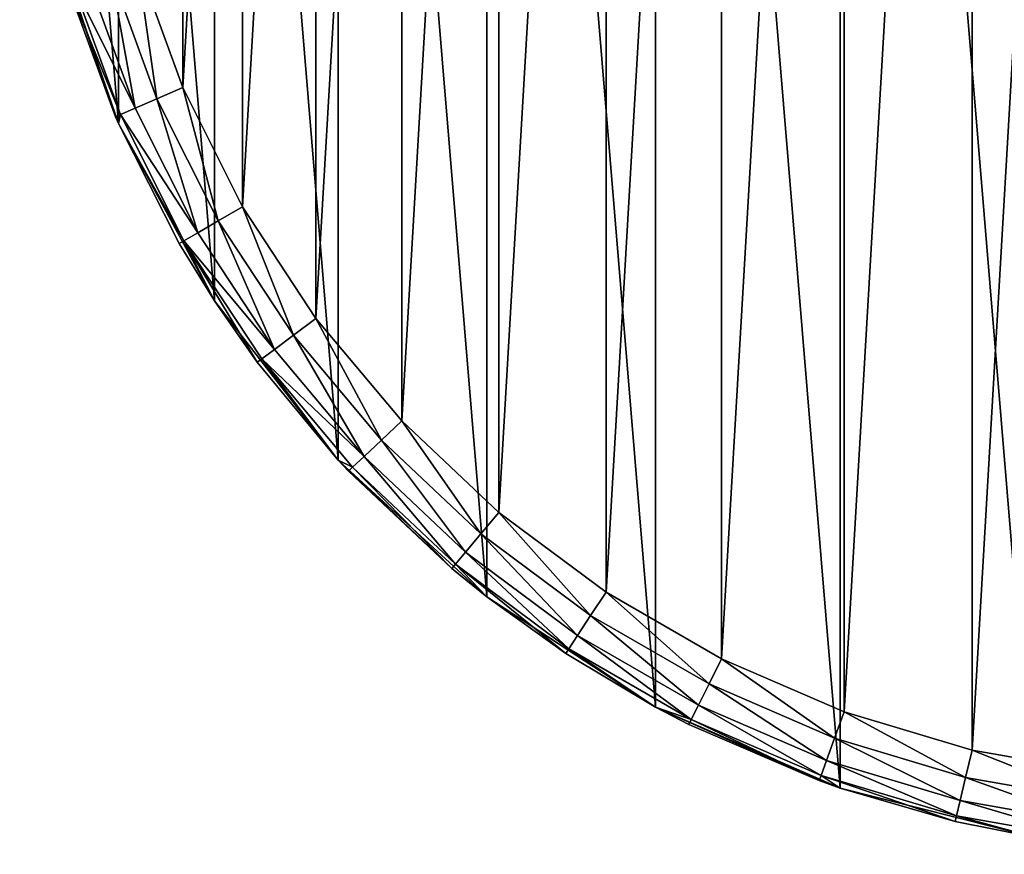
# Model space of a CAD drawing. Header units: millimetres. Extents: x 0 to 1220, y 0 to 506.
# Tile 144 of 256: x 519 to 559, y 274 to 308. Entities that reach past the tile are written whole.
import ezdxf

# ---------------------------------------------------------------- set-up
doc = ezdxf.new("R2010")
doc.units = ezdxf.units.MM
doc.header["$LTSCALE"] = 25.4
doc.layers.get('0').update_dxf_attribs({"true_color": 0xff5454})

# ---------------------------------------------------------------- blocks, each defined once
blk = doc.blocks.new('TWIG-VI-9138.STL')
at = {"color": 0}
mesh = blk.add_polyface(dxfattribs=at)
corners = [(-53.099, 326.541, 727.286), (-54.459, 342.944, 727.286), (-54.459, 334.686, 727.286), (-53.099, 351.09, 727.286), (-50.418, 318.731, 727.286), (-50.418, 358.9, 727.286), (-46.488, 311.468, 727.286), (-46.488, 366.163, 727.286), (-41.416, 304.951, 727.286), (-41.416, 372.679, 727.286), (-35.34, 299.358, 727.286), (-35.34, 378.272, 727.286), (-28.427, 294.842, 727.286), (-28.427, 382.789, 727.286), (-20.864, 291.525, 727.286), (-20.864, 386.106, 727.286), (-12.859, 289.497, 727.286), (-12.859, 388.133, 727.286), (-4.629, 288.815, 727.286), (-4.629, 388.815, 727.286), (3.6, 289.497, 727.286), (3.6, 388.133, 727.286), (11.606, 291.525, 727.286), (11.606, 386.106, 727.286), (19.168, 294.842, 727.286), (19.168, 382.789, 727.286), (26.081, 299.358, 727.286), (26.081, 378.272, 727.286), (32.157, 304.951, 727.286), (32.157, 372.679, 727.286), (37.229, 311.468, 727.286), (37.229, 366.163, 727.286), (41.159, 318.731, 727.286), (41.159, 358.9, 727.286), (43.841, 326.541, 727.286), (43.841, 351.09, 727.286), (45.2, 334.686, 727.286), (45.2, 342.944, 727.286)]
mesh.append_faces([[corners[k] for k in face] for face in [(0, 1, 2), (35, 36, 37)]], dxfattribs={"vtx0": -1, "color": 0})
mesh.append_faces([[corners[k] for k in face] for face in [(1, 0, 3), (3, 4, 5), (5, 6, 7), (7, 8, 9), (9, 10, 11), (11, 12, 13), (13, 14, 15), (15, 16, 17), (17, 18, 19), (19, 20, 21), (21, 22, 23), (23, 24, 25), (25, 26, 27), (27, 28, 29), (29, 30, 31), (31, 32, 33), (33, 34, 35)]], dxfattribs={"vtx0": -1, "vtx1": -1, "color": 0})
mesh.append_faces([[corners[k] for k in face] for face in [(3, 0, 4), (5, 4, 6), (7, 6, 8), (9, 8, 10), (11, 10, 12), (13, 12, 14), (15, 14, 16), (17, 16, 18), (19, 18, 20), (21, 20, 22), (23, 22, 24), (25, 24, 26), (27, 26, 28), (29, 28, 30), (31, 30, 32), (33, 32, 34), (35, 34, 36)]], dxfattribs={"vtx0": -1, "vtx2": -1, "color": 0})
mesh = blk.add_polyface(dxfattribs=at)
corners = [(-50.915, 346.977, 702.736), (-51.55, 336.083, 702.736), (-51.55, 341.548, 702.736), (-50.915, 330.654, 702.736), (-49.655, 352.295, 702.736), (-49.655, 325.336, 702.736), (-47.786, 357.431, 702.736), (-47.786, 320.2, 702.736), (-45.333, 362.315, 702.736), (-45.333, 315.315, 702.736), (-42.329, 366.882, 702.736), (-42.329, 310.749, 702.736), (-38.816, 371.069, 702.736), (-38.816, 306.562, 702.736), (-34.84, 374.819, 702.736), (-34.84, 302.811, 702.736), (-30.456, 378.083, 702.736), (-30.456, 299.547, 702.736), (-25.723, 380.816, 702.736), (-25.723, 296.815, 702.736), (-20.704, 382.981, 702.736), (-20.704, 294.65, 702.736), (-15.468, 384.548, 702.736), (-15.468, 293.082, 702.736), (-10.086, 385.498, 702.736), (-10.086, 292.133, 702.736), (-4.629, 385.815, 702.736), (-4.629, 291.815, 702.736), (0.827, 385.498, 702.736), (0.827, 292.133, 702.736), (6.21, 384.548, 702.736), (6.21, 293.082, 702.736), (11.446, 382.981, 702.736), (11.446, 294.65, 702.736), (16.464, 380.816, 702.736), (16.464, 296.815, 702.736), (21.197, 378.083, 702.736), (21.197, 299.547, 702.736), (25.582, 374.819, 702.736), (25.582, 302.811, 702.736), (29.557, 371.069, 702.736), (29.557, 306.562, 702.736), (33.07, 366.882, 702.736), (33.07, 310.749, 702.736), (36.074, 362.315, 702.736), (36.074, 315.315, 702.736), (38.527, 357.431, 702.736), (38.527, 320.2, 702.736), (40.396, 352.295, 702.736), (40.396, 325.336, 702.736), (41.657, 346.977, 702.736), (41.657, 330.654, 702.736), (42.291, 341.548, 702.736), (42.291, 336.083, 702.736)]
mesh.append_faces([[corners[k] for k in face] for face in [(0, 1, 2), (51, 52, 53)]], dxfattribs={"vtx0": -1, "color": 0})
mesh.append_faces([[corners[k] for k in face] for face in [(1, 0, 3), (3, 4, 5), (5, 6, 7), (7, 8, 9), (9, 10, 11), (11, 12, 13), (13, 14, 15), (15, 16, 17), (17, 18, 19), (19, 20, 21), (21, 22, 23), (23, 24, 25), (25, 26, 27), (27, 28, 29), (29, 30, 31), (31, 32, 33), (33, 34, 35), (35, 36, 37), (37, 38, 39), (39, 40, 41), (41, 42, 43), (43, 44, 45), (45, 46, 47), (47, 48, 49), (49, 50, 51)]], dxfattribs={"vtx0": -1, "vtx1": -1, "color": 0})
mesh.append_faces([[corners[k] for k in face] for face in [(3, 0, 4), (5, 4, 6), (7, 6, 8), (9, 8, 10), (11, 10, 12), (13, 12, 14), (15, 14, 16), (17, 16, 18), (19, 18, 20), (21, 20, 22), (23, 22, 24), (25, 24, 26), (27, 26, 28), (29, 28, 30), (31, 30, 32), (33, 32, 34), (35, 34, 36), (37, 36, 38), (39, 38, 40), (41, 40, 42), (43, 42, 44), (45, 44, 46), (47, 46, 48), (49, 48, 50), (51, 50, 52)]], dxfattribs={"vtx0": -1, "vtx2": -1, "color": 0})
mesh = blk.add_polyface(dxfattribs=at)
corners = [(-53.099, 326.541, 727.286), (-52.529, 324.475, 705.736), (-50.54, 319.011, 705.736)]
mesh.append_faces([[corners[k] for k in face] for face in [(0, 1, 2)]], dxfattribs={"color": 0})
mesh = blk.add_polyface(dxfattribs=at)
corners = [(-53.099, 326.541, 727.286), (-50.54, 319.011, 705.736), (-50.418, 318.731, 727.286)]
mesh.append_faces([[corners[k] for k in face] for face in [(0, 1, 2)]], dxfattribs={"color": 0})
mesh = blk.add_polyface(dxfattribs=at)
corners = [(-49.655, 325.336, 702.736), (-48.84, 319.745, 702.964), (-50.755, 325.006, 702.964), (-47.786, 320.2, 702.736)]
mesh.append_faces([[corners[k] for k in face] for face in [(0, 1, 2), (1, 0, 3)]], dxfattribs={"vtx0": -1, "color": 0})
mesh = blk.add_polyface(dxfattribs=at)
corners = [(-50.755, 325.006, 702.964), (-49.733, 319.359, 703.615), (-51.687, 324.727, 703.615), (-48.84, 319.745, 702.964)]
mesh.append_faces([[corners[k] for k in face] for face in [(0, 1, 2), (1, 0, 3)]], dxfattribs={"vtx0": -1, "color": 0})
mesh = blk.add_polyface(dxfattribs=at)
corners = [(-52.529, 324.475, 705.736), (-50.331, 319.102, 704.588), (-50.54, 319.011, 705.736), (-52.31, 324.541, 704.588)]
mesh.append_faces([[corners[k] for k in face] for face in [(0, 1, 2), (1, 0, 3)]], dxfattribs={"vtx0": -1, "color": 0})
mesh = blk.add_polyface(dxfattribs=at)
corners = [(-52.31, 324.541, 704.588), (-49.733, 319.359, 703.615), (-50.331, 319.102, 704.588), (-51.687, 324.727, 703.615)]
mesh.append_faces([[corners[k] for k in face] for face in [(0, 1, 2), (1, 0, 3)]], dxfattribs={"vtx0": -1, "color": 0})
mesh = blk.add_polyface(dxfattribs=at)
corners = [(-47.786, 320.2, 702.736), (-46.327, 314.741, 702.964), (-48.84, 319.745, 702.964), (-45.333, 315.315, 702.736)]
mesh.append_faces([[corners[k] for k in face] for face in [(0, 1, 2), (1, 0, 3)]], dxfattribs={"vtx0": -1, "color": 0})
mesh = blk.add_polyface(dxfattribs=at)
corners = [(-48.84, 319.745, 702.964), (-47.17, 314.255, 703.615), (-49.733, 319.359, 703.615), (-46.327, 314.741, 702.964)]
mesh.append_faces([[corners[k] for k in face] for face in [(0, 1, 2), (1, 0, 3)]], dxfattribs={"vtx0": -1, "color": 0})
mesh = blk.add_polyface(dxfattribs=at)
corners = [(-50.331, 319.102, 704.588), (-47.17, 314.255, 703.615), (-47.733, 313.93, 704.588), (-49.733, 319.359, 703.615)]
mesh.append_faces([[corners[k] for k in face] for face in [(0, 1, 2), (1, 0, 3)]], dxfattribs={"vtx0": -1, "color": 0})
mesh = blk.add_polyface(dxfattribs=at)
corners = [(-50.331, 319.102, 704.588), (-50.418, 318.731, 705.736), (-50.54, 319.011, 705.736)]
mesh.append_faces([[corners[k] for k in face] for face in [(0, 1, 2)]], dxfattribs={"color": 0})
mesh = blk.add_polyface(dxfattribs=at)
corners = [(-50.54, 319.011, 705.736), (-50.418, 318.731, 705.736), (-50.418, 318.731, 727.286)]
mesh.append_faces([[corners[k] for k in face] for face in [(0, 1, 2)]], dxfattribs={"color": 0})
mesh = blk.add_polyface(dxfattribs=at)
corners = [(-50.331, 319.102, 704.588), (-47.733, 313.93, 704.588), (-50.418, 318.731, 705.736)]
mesh.append_faces([[corners[k] for k in face] for face in [(0, 1, 2)]], dxfattribs={"color": 0})
mesh = blk.add_polyface(dxfattribs=at)
corners = [(-50.418, 318.731, 705.736), (-47.931, 313.815, 705.736), (-50.418, 318.731, 727.286)]
mesh.append_faces([[corners[k] for k in face] for face in [(0, 1, 2)]], dxfattribs={"color": 0})
mesh = blk.add_polyface(dxfattribs=at)
corners = [(-50.418, 318.731, 727.286), (-47.931, 313.815, 705.736), (-46.488, 311.468, 727.286)]
mesh.append_faces([[corners[k] for k in face] for face in [(0, 1, 2)]], dxfattribs={"color": 0})
mesh = blk.add_polyface(dxfattribs=at)
corners = [(-50.418, 318.731, 705.736), (-47.733, 313.93, 704.588), (-47.931, 313.815, 705.736)]
mesh.append_faces([[corners[k] for k in face] for face in [(0, 1, 2)]], dxfattribs={"color": 0})
mesh = blk.add_polyface(dxfattribs=at)
corners = [(-45.333, 315.315, 702.736), (-43.25, 310.063, 702.964), (-46.327, 314.741, 702.964), (-42.329, 310.749, 702.736)]
mesh.append_faces([[corners[k] for k in face] for face in [(0, 1, 2), (1, 0, 3)]], dxfattribs={"vtx0": -1, "color": 0})
mesh = blk.add_polyface(dxfattribs=at)
corners = [(-46.327, 314.741, 702.964), (-44.031, 309.482, 703.615), (-47.17, 314.255, 703.615), (-43.25, 310.063, 702.964)]
mesh.append_faces([[corners[k] for k in face] for face in [(0, 1, 2), (1, 0, 3)]], dxfattribs={"vtx0": -1, "color": 0})
mesh = blk.add_polyface(dxfattribs=at)
corners = [(-47.733, 313.93, 704.588), (-44.031, 309.482, 703.615), (-44.552, 309.094, 704.588), (-47.17, 314.255, 703.615)]
mesh.append_faces([[corners[k] for k in face] for face in [(0, 1, 2), (1, 0, 3)]], dxfattribs={"vtx0": -1, "color": 0})
mesh = blk.add_polyface(dxfattribs=at)
corners = [(-47.733, 313.93, 704.588), (-46.488, 311.468, 705.736), (-47.931, 313.815, 705.736)]
mesh.append_faces([[corners[k] for k in face] for face in [(0, 1, 2)]], dxfattribs={"color": 0})
mesh = blk.add_polyface(dxfattribs=at)
corners = [(-47.931, 313.815, 705.736), (-46.488, 311.468, 705.736), (-46.488, 311.468, 727.286)]
mesh.append_faces([[corners[k] for k in face] for face in [(0, 1, 2)]], dxfattribs={"color": 0})
mesh = blk.add_polyface(dxfattribs=at)
corners = [(-47.733, 313.93, 704.588), (-44.552, 309.094, 704.588), (-44.736, 308.957, 705.736)]
mesh.append_faces([[corners[k] for k in face] for face in [(0, 1, 2)]], dxfattribs={"color": 0})
mesh = blk.add_polyface(dxfattribs=at)
corners = [(-47.733, 313.93, 704.588), (-44.736, 308.957, 705.736), (-46.488, 311.468, 705.736)]
mesh.append_faces([[corners[k] for k in face] for face in [(0, 1, 2)]], dxfattribs={"color": 0})
mesh = blk.add_polyface(dxfattribs=at)
corners = [(-46.488, 311.468, 727.286), (-44.736, 308.957, 705.736), (-41.416, 304.951, 727.286)]
mesh.append_faces([[corners[k] for k in face] for face in [(0, 1, 2)]], dxfattribs={"color": 0})
mesh = blk.add_polyface(dxfattribs=at)
corners = [(-46.488, 311.468, 705.736), (-44.736, 308.957, 705.736), (-46.488, 311.468, 727.286)]
mesh.append_faces([[corners[k] for k in face] for face in [(0, 1, 2)]], dxfattribs={"color": 0})
mesh = blk.add_polyface(dxfattribs=at)
corners = [(-42.329, 310.749, 702.736), (-39.651, 305.774, 702.964), (-43.25, 310.063, 702.964), (-38.816, 306.562, 702.736)]
mesh.append_faces([[corners[k] for k in face] for face in [(0, 1, 2), (1, 0, 3)]], dxfattribs={"vtx0": -1, "color": 0})
mesh = blk.add_polyface(dxfattribs=at)
corners = [(-43.25, 310.063, 702.964), (-40.359, 305.106, 703.615), (-44.031, 309.482, 703.615), (-39.651, 305.774, 702.964)]
mesh.append_faces([[corners[k] for k in face] for face in [(0, 1, 2), (1, 0, 3)]], dxfattribs={"vtx0": -1, "color": 0})
mesh = blk.add_polyface(dxfattribs=at)
corners = [(-44.552, 309.094, 704.588), (-40.359, 305.106, 703.615), (-40.832, 304.66, 704.588), (-44.031, 309.482, 703.615)]
mesh.append_faces([[corners[k] for k in face] for face in [(0, 1, 2), (1, 0, 3)]], dxfattribs={"vtx0": -1, "color": 0})
mesh = blk.add_polyface(dxfattribs=at)
corners = [(-44.552, 309.094, 704.588), (-41.416, 304.951, 705.736), (-44.736, 308.957, 705.736)]
mesh.append_faces([[corners[k] for k in face] for face in [(0, 1, 2)]], dxfattribs={"color": 0})
mesh = blk.add_polyface(dxfattribs=at)
corners = [(-44.736, 308.957, 705.736), (-41.416, 304.951, 705.736), (-41.416, 304.951, 727.286)]
mesh.append_faces([[corners[k] for k in face] for face in [(0, 1, 2)]], dxfattribs={"color": 0})
mesh = blk.add_polyface(dxfattribs=at)
corners = [(-44.552, 309.094, 704.588), (-40.832, 304.66, 704.588), (-41.416, 304.951, 705.736)]
mesh.append_faces([[corners[k] for k in face] for face in [(0, 1, 2)]], dxfattribs={"color": 0})
mesh = blk.add_polyface(dxfattribs=at)
corners = [(-38.816, 306.562, 702.736), (-35.578, 301.932, 702.964), (-39.651, 305.774, 702.964), (-34.84, 302.811, 702.736)]
mesh.append_faces([[corners[k] for k in face] for face in [(0, 1, 2), (1, 0, 3)]], dxfattribs={"vtx0": -1, "color": 0})
mesh = blk.add_polyface(dxfattribs=at)
corners = [(-39.651, 305.774, 702.964), (-36.204, 301.186, 703.615), (-40.359, 305.106, 703.615), (-35.578, 301.932, 702.964)]
mesh.append_faces([[corners[k] for k in face] for face in [(0, 1, 2), (1, 0, 3)]], dxfattribs={"vtx0": -1, "color": 0})
mesh = blk.add_polyface(dxfattribs=at)
corners = [(-41.416, 304.951, 705.736), (-40.998, 304.503, 705.736), (-41.416, 304.951, 727.286)]
mesh.append_faces([[corners[k] for k in face] for face in [(0, 1, 2)]], dxfattribs={"color": 0})
mesh = blk.add_polyface(dxfattribs=at)
corners = [(-41.416, 304.951, 727.286), (-40.998, 304.503, 705.736), (-36.769, 300.513, 705.736)]
mesh.append_faces([[corners[k] for k in face] for face in [(0, 1, 2)]], dxfattribs={"color": 0})
mesh = blk.add_polyface(dxfattribs=at)
corners = [(-41.416, 304.951, 727.286), (-36.769, 300.513, 705.736), (-35.34, 299.358, 727.286)]
mesh.append_faces([[corners[k] for k in face] for face in [(0, 1, 2)]], dxfattribs={"color": 0})
mesh = blk.add_polyface(dxfattribs=at)
corners = [(-41.416, 304.951, 705.736), (-40.832, 304.66, 704.588), (-40.998, 304.503, 705.736)]
mesh.append_faces([[corners[k] for k in face] for face in [(0, 1, 2)]], dxfattribs={"color": 0})
mesh = blk.add_polyface(dxfattribs=at)
corners = [(-36.622, 300.688, 704.588), (-40.359, 305.106, 703.615), (-36.204, 301.186, 703.615), (-40.832, 304.66, 704.588)]
mesh.append_faces([[corners[k] for k in face] for face in [(0, 1, 2), (1, 0, 3)]], dxfattribs={"vtx0": -1, "color": 0})
mesh = blk.add_polyface(dxfattribs=at)
corners = [(-36.769, 300.513, 705.736), (-40.832, 304.66, 704.588), (-36.622, 300.688, 704.588), (-40.998, 304.503, 705.736)]
mesh.append_faces([[corners[k] for k in face] for face in [(0, 1, 2), (1, 0, 3)]], dxfattribs={"vtx0": -1, "color": 0})
mesh = blk.add_polyface(dxfattribs=at)
corners = [(-34.84, 302.811, 702.736), (-31.087, 298.588, 702.964), (-35.578, 301.932, 702.964), (-30.456, 299.547, 702.736)]
mesh.append_faces([[corners[k] for k in face] for face in [(0, 1, 2), (1, 0, 3)]], dxfattribs={"vtx0": -1, "color": 0})
mesh = blk.add_polyface(dxfattribs=at)
corners = [(-35.578, 301.932, 702.964), (-31.622, 297.775, 703.615), (-36.204, 301.186, 703.615), (-31.087, 298.588, 702.964)]
mesh.append_faces([[corners[k] for k in face] for face in [(0, 1, 2), (1, 0, 3)]], dxfattribs={"vtx0": -1, "color": 0})
mesh = blk.add_polyface(dxfattribs=at)
corners = [(-31.979, 297.232, 704.588), (-36.204, 301.186, 703.615), (-31.622, 297.775, 703.615), (-36.622, 300.688, 704.588)]
mesh.append_faces([[corners[k] for k in face] for face in [(0, 1, 2), (1, 0, 3)]], dxfattribs={"vtx0": -1, "color": 0})
mesh = blk.add_polyface(dxfattribs=at)
corners = [(-36.769, 300.513, 705.736), (-36.622, 300.688, 704.588), (-35.34, 299.358, 705.736)]
mesh.append_faces([[corners[k] for k in face] for face in [(0, 1, 2)]], dxfattribs={"color": 0})
mesh = blk.add_polyface(dxfattribs=at)
corners = [(-35.34, 299.358, 727.286), (-36.769, 300.513, 705.736), (-35.34, 299.358, 705.736)]
mesh.append_faces([[corners[k] for k in face] for face in [(0, 1, 2)]], dxfattribs={"color": 0})
mesh = blk.add_polyface(dxfattribs=at)
corners = [(-32.105, 297.041, 705.736), (-36.622, 300.688, 704.588), (-31.979, 297.232, 704.588)]
mesh.append_faces([[corners[k] for k in face] for face in [(0, 1, 2)]], dxfattribs={"color": 0})
mesh = blk.add_polyface(dxfattribs=at)
corners = [(-35.34, 299.358, 705.736), (-36.622, 300.688, 704.588), (-32.105, 297.041, 705.736)]
mesh.append_faces([[corners[k] for k in face] for face in [(0, 1, 2)]], dxfattribs={"color": 0})
mesh = blk.add_polyface(dxfattribs=at)
corners = [(-30.456, 299.547, 702.736), (-26.238, 295.789, 702.964), (-31.087, 298.588, 702.964), (-25.723, 296.815, 702.736)]
mesh.append_faces([[corners[k] for k in face] for face in [(0, 1, 2), (1, 0, 3)]], dxfattribs={"vtx0": -1, "color": 0})
mesh = blk.add_polyface(dxfattribs=at)
corners = [(-35.34, 299.358, 727.286), (-32.105, 297.041, 705.736), (-28.427, 294.842, 727.286)]
mesh.append_faces([[corners[k] for k in face] for face in [(0, 1, 2)]], dxfattribs={"color": 0})
mesh = blk.add_polyface(dxfattribs=at)
corners = [(-35.34, 299.358, 727.286), (-35.34, 299.358, 705.736), (-32.105, 297.041, 705.736)]
mesh.append_faces([[corners[k] for k in face] for face in [(0, 1, 2)]], dxfattribs={"color": 0})
mesh = blk.add_polyface(dxfattribs=at)
corners = [(-31.087, 298.588, 702.964), (-26.675, 294.919, 703.615), (-31.622, 297.775, 703.615), (-26.238, 295.789, 702.964)]
mesh.append_faces([[corners[k] for k in face] for face in [(0, 1, 2), (1, 0, 3)]], dxfattribs={"vtx0": -1, "color": 0})
mesh = blk.add_polyface(dxfattribs=at)
corners = [(-26.967, 294.338, 704.588), (-31.622, 297.775, 703.615), (-26.675, 294.919, 703.615), (-31.979, 297.232, 704.588)]
mesh.append_faces([[corners[k] for k in face] for face in [(0, 1, 2), (1, 0, 3)]], dxfattribs={"vtx0": -1, "color": 0})
mesh = blk.add_polyface(dxfattribs=at)
corners = [(-32.105, 297.041, 705.736), (-31.979, 297.232, 704.588), (-28.427, 294.842, 705.736)]
mesh.append_faces([[corners[k] for k in face] for face in [(0, 1, 2)]], dxfattribs={"color": 0})
mesh = blk.add_polyface(dxfattribs=at)
corners = [(-28.427, 294.842, 705.736), (-31.979, 297.232, 704.588), (-26.967, 294.338, 704.588)]
mesh.append_faces([[corners[k] for k in face] for face in [(0, 1, 2)]], dxfattribs={"color": 0})
mesh = blk.add_polyface(dxfattribs=at)
corners = [(-28.427, 294.842, 727.286), (-32.105, 297.041, 705.736), (-28.427, 294.842, 705.736)]
mesh.append_faces([[corners[k] for k in face] for face in [(0, 1, 2)]], dxfattribs={"color": 0})
mesh = blk.add_polyface(dxfattribs=at)
corners = [(-25.723, 296.815, 702.736), (-21.097, 293.571, 702.964), (-26.238, 295.789, 702.964), (-20.704, 294.65, 702.736)]
mesh.append_faces([[corners[k] for k in face] for face in [(0, 1, 2), (1, 0, 3)]], dxfattribs={"vtx0": -1, "color": 0})
mesh = blk.add_polyface(dxfattribs=at)
corners = [(-26.238, 295.789, 702.964), (-21.43, 292.656, 703.615), (-26.675, 294.919, 703.615), (-21.097, 293.571, 702.964)]
mesh.append_faces([[corners[k] for k in face] for face in [(0, 1, 2), (1, 0, 3)]], dxfattribs={"vtx0": -1, "color": 0})
mesh = blk.add_polyface(dxfattribs=at)
corners = [(-28.427, 294.842, 727.286), (-28.427, 294.842, 705.736), (-27.069, 294.134, 705.736)]
mesh.append_faces([[corners[k] for k in face] for face in [(0, 1, 2)]], dxfattribs={"color": 0})
mesh = blk.add_polyface(dxfattribs=at)
corners = [(-28.427, 294.842, 727.286), (-27.069, 294.134, 705.736), (-21.73, 291.831, 705.736)]
mesh.append_faces([[corners[k] for k in face] for face in [(0, 1, 2)]], dxfattribs={"color": 0})
mesh = blk.add_polyface(dxfattribs=at)
corners = [(-28.427, 294.842, 727.286), (-21.73, 291.831, 705.736), (-20.864, 291.525, 727.286)]
mesh.append_faces([[corners[k] for k in face] for face in [(0, 1, 2)]], dxfattribs={"color": 0})
mesh = blk.add_polyface(dxfattribs=at)
corners = [(-28.427, 294.842, 705.736), (-26.967, 294.338, 704.588), (-27.069, 294.134, 705.736)]
mesh.append_faces([[corners[k] for k in face] for face in [(0, 1, 2)]], dxfattribs={"color": 0})
mesh = blk.add_polyface(dxfattribs=at)
corners = [(-21.652, 292.045, 704.588), (-26.675, 294.919, 703.615), (-21.43, 292.656, 703.615), (-26.967, 294.338, 704.588)]
mesh.append_faces([[corners[k] for k in face] for face in [(0, 1, 2), (1, 0, 3)]], dxfattribs={"vtx0": -1, "color": 0})
mesh = blk.add_polyface(dxfattribs=at)
corners = [(-21.73, 291.831, 705.736), (-26.967, 294.338, 704.588), (-21.652, 292.045, 704.588), (-27.069, 294.134, 705.736)]
mesh.append_faces([[corners[k] for k in face] for face in [(0, 1, 2), (1, 0, 3)]], dxfattribs={"vtx0": -1, "color": 0})
mesh = blk.add_polyface(dxfattribs=at)
corners = [(-20.704, 294.65, 702.736), (-15.733, 291.965, 702.964), (-21.097, 293.571, 702.964), (-15.468, 293.082, 702.736)]
mesh.append_faces([[corners[k] for k in face] for face in [(0, 1, 2), (1, 0, 3)]], dxfattribs={"vtx0": -1, "color": 0})
mesh = blk.add_polyface(dxfattribs=at)
corners = [(-21.097, 293.571, 702.964), (-15.958, 291.018, 703.615), (-21.43, 292.656, 703.615), (-15.733, 291.965, 702.964)]
mesh.append_faces([[corners[k] for k in face] for face in [(0, 1, 2), (1, 0, 3)]], dxfattribs={"vtx0": -1, "color": 0})
mesh = blk.add_polyface(dxfattribs=at)
corners = [(-15.468, 293.082, 702.736), (-10.219, 290.993, 702.964), (-15.733, 291.965, 702.964), (-10.086, 292.133, 702.736)]
mesh.append_faces([[corners[k] for k in face] for face in [(0, 1, 2), (1, 0, 3)]], dxfattribs={"vtx0": -1, "color": 0})
mesh = blk.add_polyface(dxfattribs=at)
corners = [(-16.108, 290.385, 704.588), (-21.43, 292.656, 703.615), (-15.958, 291.018, 703.615), (-21.652, 292.045, 704.588)]
mesh.append_faces([[corners[k] for k in face] for face in [(0, 1, 2), (1, 0, 3)]], dxfattribs={"vtx0": -1, "color": 0})
mesh = blk.add_polyface(dxfattribs=at)
corners = [(-21.73, 291.831, 705.736), (-21.652, 292.045, 704.588), (-20.864, 291.525, 705.736)]
mesh.append_faces([[corners[k] for k in face] for face in [(0, 1, 2)]], dxfattribs={"color": 0})
mesh = blk.add_polyface(dxfattribs=at)
corners = [(-16.16, 290.163, 705.736), (-21.652, 292.045, 704.588), (-16.108, 290.385, 704.588)]
mesh.append_faces([[corners[k] for k in face] for face in [(0, 1, 2)]], dxfattribs={"color": 0})
mesh = blk.add_polyface(dxfattribs=at)
corners = [(-20.864, 291.525, 705.736), (-21.652, 292.045, 704.588), (-16.16, 290.163, 705.736)]
mesh.append_faces([[corners[k] for k in face] for face in [(0, 1, 2)]], dxfattribs={"color": 0})
mesh = blk.add_polyface(dxfattribs=at)
corners = [(-15.733, 291.965, 702.964), (-10.332, 290.026, 703.615), (-15.958, 291.018, 703.615), (-10.219, 290.993, 702.964)]
mesh.append_faces([[corners[k] for k in face] for face in [(0, 1, 2), (1, 0, 3)]], dxfattribs={"vtx0": -1, "color": 0})
mesh = blk.add_polyface(dxfattribs=at)
corners = [(-20.864, 291.525, 727.286), (-21.73, 291.831, 705.736), (-20.864, 291.525, 705.736)]
mesh.append_faces([[corners[k] for k in face] for face in [(0, 1, 2)]], dxfattribs={"color": 0})
mesh = blk.add_polyface(dxfattribs=at)
corners = [(-20.864, 291.525, 727.286), (-20.864, 291.525, 705.736), (-16.16, 290.163, 705.736)]
mesh.append_faces([[corners[k] for k in face] for face in [(0, 1, 2)]], dxfattribs={"color": 0})
mesh = blk.add_polyface(dxfattribs=at)
corners = [(-20.864, 291.525, 727.286), (-16.16, 290.163, 705.736), (-12.859, 289.497, 727.286)]
mesh.append_faces([[corners[k] for k in face] for face in [(0, 1, 2)]], dxfattribs={"color": 0})
mesh = blk.add_polyface(dxfattribs=at)
corners = [(-10.408, 289.38, 704.588), (-15.958, 291.018, 703.615), (-10.332, 290.026, 703.615), (-16.108, 290.385, 704.588)]
mesh.append_faces([[corners[k] for k in face] for face in [(0, 1, 2), (1, 0, 3)]], dxfattribs={"vtx0": -1, "color": 0})
mesh = blk.add_polyface(dxfattribs=at)
corners = [(-16.16, 290.163, 705.736), (-16.108, 290.385, 704.588), (-12.859, 289.497, 705.736)]
mesh.append_faces([[corners[k] for k in face] for face in [(0, 1, 2)]], dxfattribs={"color": 0})
mesh = blk.add_polyface(dxfattribs=at)
corners = [(-12.859, 289.497, 705.736), (-16.108, 290.385, 704.588), (-10.408, 289.38, 704.588)]
mesh.append_faces([[corners[k] for k in face] for face in [(0, 1, 2)]], dxfattribs={"color": 0})
mesh = blk.add_polyface(dxfattribs=at)
corners = [(-12.859, 289.497, 727.286), (-16.16, 290.163, 705.736), (-12.859, 289.497, 705.736)]
mesh.append_faces([[corners[k] for k in face] for face in [(0, 1, 2)]], dxfattribs={"color": 0})

msp = doc.modelspace()

# ---------------------------------------------------------------- block references
at = {"color": 250, "true_color": 0x262626}
msp.add_blockref('TWIG-VI-9138.STL', (573.181, -15.244, -16.545), dxfattribs=at)

doc.saveas('drawing.dxf')
